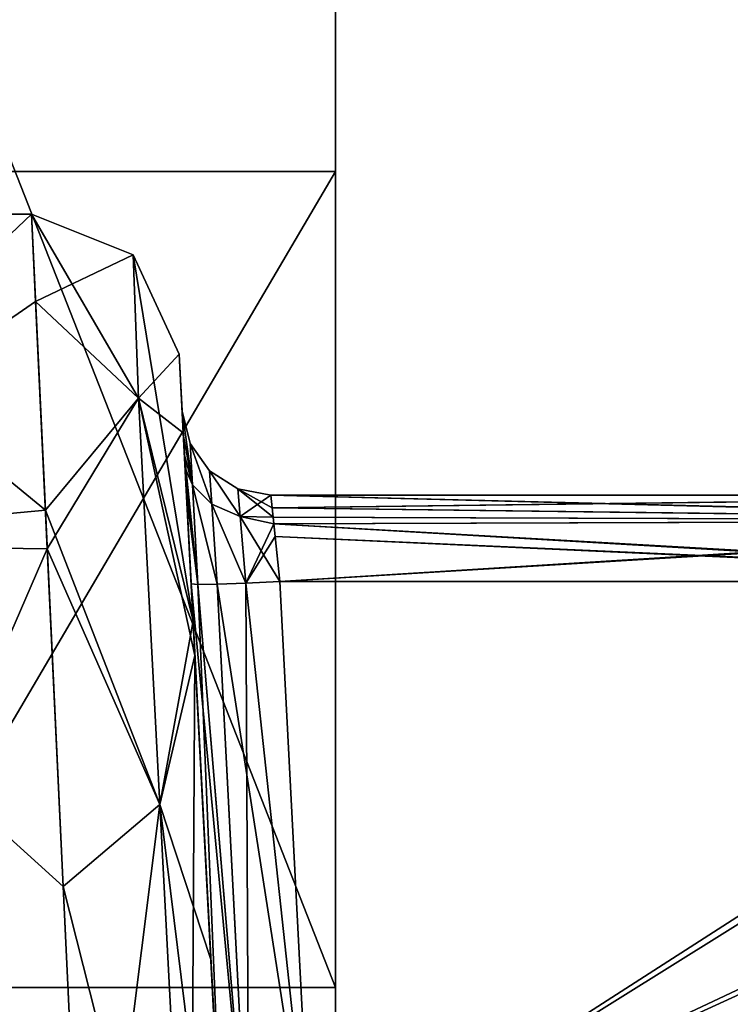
# Model space of a CAD drawing. Header units: inches. Extents: x -11.1 to 11.1, y -1.6 to 7.8.
# Tile 67 of 128: x -8.959 to -8.719, y -0.292 to 0.041. Entities that reach past the tile are written whole.
import ezdxf

# ---------------------------------------------------------------- set-up
doc = ezdxf.new("R2010")
doc.units = ezdxf.units.IN
doc.header["$LTSCALE"] = 75.093333
doc.header["$MEASUREMENT"] = 0
for name, color, linetype in [('2734', 7, 'CONTINUOUS'), ('2992', 7, 'CONTINUOUS'), ('35808', 7, 'CONTINUOUS'), ('35809', 7, 'CONTINUOUS'), ('35812', 7, 'CONTINUOUS'), ('6718', 7, 'CONTINUOUS'), ('6719', 7, 'CONTINUOUS'), ('6720', 7, 'CONTINUOUS'), ('6722', 7, 'CONTINUOUS'), ('6723', 7, 'CONTINUOUS'), ('6724', 7, 'CONTINUOUS'), ('6774', 7, 'CONTINUOUS'), ('6780', 7, 'CONTINUOUS'), ('6782', 7, 'CONTINUOUS'), ('6788', 7, 'CONTINUOUS'), ('7212', 7, 'CONTINUOUS'), ('7213', 7, 'CONTINUOUS'), ('7231', 7, 'CONTINUOUS'), ('7242', 7, 'CONTINUOUS'), ('7282', 7, 'CONTINUOUS'), ('7283', 7, 'CONTINUOUS'), ('7284', 7, 'CONTINUOUS'), ('7285', 7, 'CONTINUOUS'), ('7286', 7, 'CONTINUOUS'), ('7289', 7, 'CONTINUOUS'), ('7290', 7, 'CONTINUOUS'), ('7291', 7, 'CONTINUOUS'), ('7292', 7, 'CONTINUOUS'), ('7293', 7, 'CONTINUOUS'), ('8368', 7, 'CONTINUOUS'), ('8369', 7, 'CONTINUOUS'), ('8370', 7, 'CONTINUOUS'), ('8373', 7, 'CONTINUOUS'), ('8374', 7, 'CONTINUOUS'), ('8375', 7, 'CONTINUOUS')]:
    doc.layers.add(name, color=color, linetype=linetype)

msp = doc.modelspace()

# ---------------------------------------------------------------- linework, layer by layer
at = {"layer": '2734', "linetype": 'Continuous'}
for points in [[(-8.87909, -0.5651, 1.27067), (-8.87608, -0.6225, 1.2281), (-8.90491, -0.07238, 1.4), (-8.87909, -0.5651, 1.27067)], [(-8.90491, -0.07238, 1.4), (-8.87608, -0.6225, 1.2281), (-8.90019, -0.16251, 1.12991), (-8.90491, -0.07238, 1.4)], [(-8.88163, -0.51665, 1.37251), (-8.87909, -0.5651, 1.27067), (-8.90491, -0.07238, 1.4), (-8.88163, -0.51665, 1.37251)], [(-8.88479, -0.45627, 1.78776), (-8.88163, -0.51665, 1.37251), (-8.90491, -0.07238, 1.4), (-8.88479, -0.45627, 1.78776)], [(-8.90244, -0.11954, 1.92464), (-8.88479, -0.45627, 1.78776), (-8.90491, -0.07238, 1.4), (-8.90244, -0.11954, 1.92464)], [(-8.9029, -0.11089, 1.93127), (-8.90244, -0.11954, 1.92464), (-8.90491, -0.07238, 1.4), (-8.9029, -0.11089, 1.93127)], [(-8.90391, -0.09157, 1.97538), (-8.9029, -0.11089, 1.93127), (-8.90491, -0.07238, 1.4), (-8.90391, -0.09157, 1.97538)], [(-8.90391, -0.09157, 2.02462), (-8.90391, -0.09157, 1.97538), (-8.90491, -0.07238, 2.6), (-8.90391, -0.09157, 2.02462)], [(-8.90491, -0.07238, 2.6), (-8.90391, -0.09157, 1.97538), (-8.90491, -0.07238, 1.4), (-8.90491, -0.07238, 2.6)], [(-8.90346, -0.10003, 2.05534), (-8.90391, -0.09157, 2.02462), (-8.90491, -0.07238, 2.6), (-8.90346, -0.10003, 2.05534)], [(-8.90313, -0.10644, 2.06416), (-8.90346, -0.10003, 2.05534), (-8.90491, -0.07238, 2.6), (-8.90313, -0.10644, 2.06416)], [(-8.90085, -0.15, 2.0846), (-8.90313, -0.10644, 2.06416), (-8.90491, -0.07238, 2.6), (-8.90085, -0.15, 2.0846)], [(-8.89008, -0.35539, 2.08998), (-8.90085, -0.15, 2.0846), (-8.90491, -0.07238, 2.6), (-8.89008, -0.35539, 2.08998)], [(-8.8882, -0.3912, 2.09186), (-8.89008, -0.35539, 2.08998), (-8.90491, -0.07238, 2.6), (-8.8882, -0.3912, 2.09186)], [(-8.88693, -0.41553, 2.15212), (-8.8882, -0.3912, 2.09186), (-8.90491, -0.07238, 2.6), (-8.88693, -0.41553, 2.15212)], [(-8.88479, -0.45627, 2.21224), (-8.88693, -0.41553, 2.15212), (-8.90491, -0.07238, 2.6), (-8.88479, -0.45627, 2.21224)], [(-8.88163, -0.51665, 2.62749), (-8.88479, -0.45627, 2.21224), (-8.90491, -0.07238, 2.6), (-8.88163, -0.51665, 2.62749)], [(-8.90352, -0.09895, 2.75243), (-8.88163, -0.51665, 2.62749), (-8.90491, -0.07238, 2.6), (-8.90352, -0.09895, 2.75243)], [(-8.90491, -0.07238, -1.4), (-8.90352, -0.09895, -1.24757), (-8.88163, -0.51665, -1.37251), (-8.90491, -0.07238, -1.4)], [(-8.90491, -0.07238, -2.6), (-8.90491, -0.07238, -1.4), (-8.90391, -0.09157, -2.02462), (-8.90491, -0.07238, -2.6)], [(-8.90391, -0.09157, -2.02462), (-8.90491, -0.07238, -1.4), (-8.90391, -0.09157, -1.97538), (-8.90391, -0.09157, -2.02462)], [(-8.90391, -0.09157, -1.97538), (-8.90491, -0.07238, -1.4), (-8.90346, -0.10003, -1.94466), (-8.90391, -0.09157, -1.97538)], [(-8.90346, -0.10003, -1.94466), (-8.90491, -0.07238, -1.4), (-8.90313, -0.10644, -1.93584), (-8.90346, -0.10003, -1.94466)], [(-8.90313, -0.10644, -1.93584), (-8.90491, -0.07238, -1.4), (-8.90085, -0.15, -1.9154), (-8.90313, -0.10644, -1.93584)], [(-8.90085, -0.15, -1.9154), (-8.90491, -0.07238, -1.4), (-8.89008, -0.35539, -1.91002), (-8.90085, -0.15, -1.9154)], [(-8.89008, -0.35539, -1.91002), (-8.90491, -0.07238, -1.4), (-8.8882, -0.3912, -1.90814), (-8.89008, -0.35539, -1.91002)], [(-8.8882, -0.3912, -1.90814), (-8.90491, -0.07238, -1.4), (-8.88693, -0.41553, -1.84788), (-8.8882, -0.3912, -1.90814)], [(-8.88693, -0.41553, -1.84788), (-8.90491, -0.07238, -1.4), (-8.88479, -0.45627, -1.78776), (-8.88693, -0.41553, -1.84788)], [(-8.88479, -0.45627, -1.78776), (-8.90491, -0.07238, -1.4), (-8.88163, -0.51665, -1.37251), (-8.88479, -0.45627, -1.78776)], [(-8.90019, -0.16251, -2.87009), (-8.90491, -0.07238, -2.6), (-8.87608, -0.6225, -2.7719), (-8.90019, -0.16251, -2.87009)], [(-8.87608, -0.6225, -2.7719), (-8.90491, -0.07238, -2.6), (-8.87909, -0.5651, -2.72933), (-8.87608, -0.6225, -2.7719)], [(-8.87909, -0.5651, -2.72933), (-8.90491, -0.07238, -2.6), (-8.88163, -0.51665, -2.62749), (-8.87909, -0.5651, -2.72933)], [(-8.88163, -0.51665, -2.62749), (-8.90491, -0.07238, -2.6), (-8.88479, -0.45627, -2.21224), (-8.88163, -0.51665, -2.62749)], [(-8.88479, -0.45627, -2.21224), (-8.90491, -0.07238, -2.6), (-8.90244, -0.11954, -2.07536), (-8.88479, -0.45627, -2.21224)], [(-8.90244, -0.11954, -2.07536), (-8.90491, -0.07238, -2.6), (-8.9029, -0.11089, -2.06873), (-8.90244, -0.11954, -2.07536)], [(-8.9029, -0.11089, -2.06873), (-8.90491, -0.07238, -2.6), (-8.90391, -0.09157, -2.02462), (-8.9029, -0.11089, -2.06873)], [(-8.88034, -0.54132, 2.69725), (-8.88163, -0.51665, 2.62749), (-8.90352, -0.09895, 2.75243), (-8.88034, -0.54132, 2.69725)], [(-8.87787, -0.58834, 2.75065), (-8.88034, -0.54132, 2.69725), (-8.90352, -0.09895, 2.75243), (-8.87787, -0.58834, 2.75065)], [(-8.8722, -0.69657, 2.79081), (-8.87787, -0.58834, 2.75065), (-8.90352, -0.09895, 2.75243), (-8.8722, -0.69657, 2.79081)], [(-8.89958, -0.17423, 2.88504), (-8.8722, -0.69657, 2.79081), (-8.90352, -0.09895, 2.75243), (-8.89958, -0.17423, 2.88504)], [(-8.90352, -0.09895, -1.24757), (-8.89958, -0.17423, -1.11496), (-8.8722, -0.69657, -1.20919), (-8.90352, -0.09895, -1.24757)], [(-8.88163, -0.51665, -1.37251), (-8.90352, -0.09895, -1.24757), (-8.88034, -0.54132, -1.30275), (-8.88163, -0.51665, -1.37251)], [(-8.88034, -0.54132, -1.30275), (-8.90352, -0.09895, -1.24757), (-8.87787, -0.58834, -1.24935), (-8.88034, -0.54132, -1.30275)], [(-8.87787, -0.58834, -1.24935), (-8.90352, -0.09895, -1.24757), (-8.8722, -0.69657, -1.20919), (-8.87787, -0.58834, -1.24935)], [(-8.90085, -0.15, 1.9154), (-8.88479, -0.45627, 1.78776), (-8.90244, -0.11954, 1.92464), (-8.90085, -0.15, 1.9154)], [(-8.90085, -0.15, -2.0846), (-8.88479, -0.45627, -2.21224), (-8.90244, -0.11954, -2.07536), (-8.90085, -0.15, -2.0846)], [(-8.88677, -0.41848, 1.84244), (-8.88479, -0.45627, 1.78776), (-8.90085, -0.15, 1.9154), (-8.88677, -0.41848, 1.84244)], [(-8.8882, -0.3912, 1.90814), (-8.88677, -0.41848, 1.84244), (-8.90085, -0.15, 1.9154), (-8.8882, -0.3912, 1.90814)], [(-8.89008, -0.35539, 1.91002), (-8.8882, -0.3912, 1.90814), (-8.90085, -0.15, 1.9154), (-8.89008, -0.35539, 1.91002)], [(-8.88677, -0.41848, -2.15756), (-8.88479, -0.45627, -2.21224), (-8.90085, -0.15, -2.0846), (-8.88677, -0.41848, -2.15756)], [(-8.8882, -0.3912, -2.09186), (-8.88677, -0.41848, -2.15756), (-8.90085, -0.15, -2.0846), (-8.8882, -0.3912, -2.09186)], [(-8.89008, -0.35539, -2.08998), (-8.8882, -0.3912, -2.09186), (-8.90085, -0.15, -2.0846), (-8.89008, -0.35539, -2.08998)], [(-8.8722, -0.69657, 1.20919), (-8.82625, -1.57343, 1.16726), (-8.90019, -0.16251, 1.12991), (-8.8722, -0.69657, 1.20919)], [(-8.90019, -0.16251, 1.12991), (-8.82625, -1.57343, 1.16726), (-8.87784, -0.58902, 0.92578), (-8.90019, -0.16251, 1.12991)], [(-8.87608, -0.6225, 1.2281), (-8.8722, -0.69657, 1.20919), (-8.90019, -0.16251, 1.12991), (-8.87608, -0.6225, 1.2281)], [(-8.89419, -0.27697, 1.02276), (-8.90019, -0.16251, 1.12991), (-8.87784, -0.58902, 0.92578), (-8.89419, -0.27697, 1.02276)], [(-8.89419, -0.27697, -2.97724), (-8.90019, -0.16251, -2.87009), (-8.87784, -0.58902, -3.07422), (-8.89419, -0.27697, -2.97724)], [(-8.87784, -0.58902, -3.07422), (-8.90019, -0.16251, -2.87009), (-8.82625, -1.57343, -2.83274), (-8.87784, -0.58902, -3.07422)], [(-8.82625, -1.57343, -2.83274), (-8.90019, -0.16251, -2.87009), (-8.8722, -0.69657, -2.79081), (-8.82625, -1.57343, -2.83274)], [(-8.8722, -0.69657, -2.79081), (-8.90019, -0.16251, -2.87009), (-8.87608, -0.6225, -2.7719), (-8.8722, -0.69657, -2.79081)], [(-8.82625, -1.57343, 2.83274), (-8.8722, -0.69657, 2.79081), (-8.89958, -0.17423, 2.88504), (-8.82625, -1.57343, 2.83274)], [(-8.88623, -0.42882, 3.04017), (-8.82625, -1.57343, 2.83274), (-8.89958, -0.17423, 2.88504), (-8.88623, -0.42882, 3.04017)], [(-8.89958, -0.17423, -1.11496), (-8.88623, -0.42882, -0.95983), (-8.82625, -1.57343, -1.16726), (-8.89958, -0.17423, -1.11496)], [(-8.8722, -0.69657, -1.20919), (-8.89958, -0.17423, -1.11496), (-8.82625, -1.57343, -1.16726), (-8.8722, -0.69657, -1.20919)], [(-8.88623, -0.42882, 0.95983), (-8.89419, -0.27697, 1.02276), (-8.87784, -0.58902, 0.92578), (-8.88623, -0.42882, 0.95983)], [(-8.88623, -0.42882, -3.04017), (-8.89419, -0.27697, -2.97724), (-8.87784, -0.58902, -3.07422), (-8.88623, -0.42882, -3.04017)]]:
    msp.add_3dface(points, dxfattribs=at)
at = {"layer": '2992', "linetype": 'Continuous'}
for points in [[(-8.53978, -0.12, 1.97538), (-8.87395, -0.12, 1.97538), (-8.53541, -0.12, 1.99966), (-8.53978, -0.12, 1.97538)], [(-8.53541, -0.12, 1.99966), (-8.87395, -0.12, 1.97538), (-8.53031, -0.12, 2.02462), (-8.53541, -0.12, 1.99966)], [(-8.53031, -0.12, 2.02462), (-8.87395, -0.12, 1.97538), (-8.87395, -0.12, 2.02462), (-8.53031, -0.12, 2.02462)], [(-8.53031, -0.12, -2.02462), (-8.87395, -0.12, -2.02462), (-8.53525, -0.12, -2.00048), (-8.53031, -0.12, -2.02462)], [(-8.53525, -0.12, -2.00048), (-8.87395, -0.12, -2.02462), (-8.53978, -0.12, -1.97538), (-8.53525, -0.12, -2.00048)], [(-8.53978, -0.12, -1.97538), (-8.87395, -0.12, -2.02462), (-8.87395, -0.12, -1.97538), (-8.53978, -0.12, -1.97538)]]:
    msp.add_3dface(points, dxfattribs=at)
at = {"layer": '35808', "linetype": 'Continuous'}
for points in [[(-9.102, -0.28647, -0.55557), (-9.102, 0.34991, -0.98079), (-8.852, -0.28647, -0.55557), (-9.102, -0.28647, -0.55557)], [(-8.852, -0.28647, -0.55557), (-9.102, 0.34991, -0.98079), (-8.852, 0.34991, -0.98079), (-8.852, -0.28647, -0.55557)]]:
    msp.add_3dface(points, dxfattribs=at)
at = {"layer": '35809', "linetype": 'Continuous'}
for points in [[(-8.852, -0.01057, 0.83147), (-8.852, -0.43579, 0.19509), (-8.852, 0.74009, 0.98079), (-8.852, -0.01057, 0.83147)], [(-8.852, 0.74009, 0.98079), (-8.852, -0.43579, 0.19509), (-8.852, 0.17557, 0.55289), (-8.852, 0.74009, 0.98079)], [(-8.852, 0.24774, 0.44488), (-8.852, -0.28647, -0.55557), (-8.852, 0.43344, 0.16696), (-8.852, 0.24774, 0.44488)], [(-8.852, 0.43344, 0.16696), (-8.852, -0.28647, -0.55557), (-8.852, 0.37804, -0.11156), (-8.852, 0.43344, 0.16696)], [(-8.852, -0.28647, -0.55557), (-8.852, 0.34991, -0.98079), (-8.852, 0.37804, -0.11156), (-8.852, -0.28647, -0.55557)], [(-8.852, -0.28647, -0.55557), (-8.852, 0.24774, 0.44488), (-8.852, 0.15765, 0.4628), (-8.852, -0.28647, -0.55557)], [(-8.852, -0.43579, 0.19509), (-8.852, -0.28647, -0.55557), (-8.852, 0.17557, 0.55289), (-8.852, -0.43579, 0.19509)], [(-8.852, 0.17557, 0.55289), (-8.852, -0.28647, -0.55557), (-8.852, 0.15765, 0.4628), (-8.852, 0.17557, 0.55289)]]:
    msp.add_3dface(points, dxfattribs=at)
at = {"layer": '35812', "linetype": 'Continuous'}
for points in [[(-9.102, 0.74009, 0.98079), (-9.102, -0.01057, 0.83147), (-8.852, 0.74009, 0.98079), (-9.102, 0.74009, 0.98079)], [(-9.102, -0.01057, 0.83147), (-8.852, -0.01057, 0.83147), (-8.852, 0.74009, 0.98079), (-9.102, -0.01057, 0.83147)], [(-9.102, -0.01057, 0.83147), (-9.102, -0.43579, 0.19509), (-8.852, -0.01057, 0.83147), (-9.102, -0.01057, 0.83147)], [(-9.102, -0.43579, 0.19509), (-8.852, -0.43579, 0.19509), (-8.852, -0.01057, 0.83147), (-9.102, -0.43579, 0.19509)], [(-9.102, -0.43579, 0.19509), (-9.102, -0.28647, -0.55557), (-8.852, -0.43579, 0.19509), (-9.102, -0.43579, 0.19509)], [(-9.102, -0.28647, -0.55557), (-8.852, -0.28647, -0.55557), (-8.852, -0.43579, 0.19509), (-9.102, -0.28647, -0.55557)]]:
    msp.add_3dface(points, dxfattribs=at)
at = {"layer": '6718', "linetype": 'Continuous'}
for points in [[(-9.072, -0.025, 1.4), (-9.072, -0.025, 2.6), (-8.95484, -0.025, 1.4), (-9.072, -0.025, 1.4)], [(-8.95484, -0.025, 1.4), (-9.072, -0.025, 2.6), (-8.95484, -0.025, 2.6), (-8.95484, -0.025, 1.4)]]:
    msp.add_3dface(points, dxfattribs=at)
at = {"layer": '6719', "linetype": 'Continuous'}
for points in [[(-9.072, -0.025, 1.4), (-8.95484, -0.025, 1.4), (-8.95012, -0.1251, 1.09987), (-9.072, -0.025, 1.4)], [(-9.072, -0.13643, 1.08534), (-9.072, -0.025, 1.4), (-8.95012, -0.1251, 1.09987), (-9.072, -0.13643, 1.08534)], [(-8.94412, -0.25233, 0.98089), (-9.072, -0.13643, 1.08534), (-8.95012, -0.1251, 1.09987), (-8.94412, -0.25233, 0.98089)], [(-8.93616, -0.42104, 0.91093), (-9.072, -0.42104, 0.91093), (-9.072, -0.13643, 1.08534), (-8.93616, -0.42104, 0.91093)], [(-8.93616, -0.42104, 0.91093), (-9.072, -0.13643, 1.08534), (-8.94412, -0.25233, 0.98089), (-8.93616, -0.42104, 0.91093)]]:
    msp.add_3dface(points, dxfattribs=at)
at = {"layer": '6720', "linetype": 'Continuous'}
for points in [[(-8.95484, -0.025, 2.6), (-9.072, -0.025, 2.6), (-9.072, -0.13643, 2.91466), (-8.95484, -0.025, 2.6)], [(-8.95484, -0.025, 2.6), (-9.072, -0.13643, 2.91466), (-8.95345, -0.05456, 2.76938), (-8.95484, -0.025, 2.6)], [(-8.95345, -0.05456, 2.76938), (-9.072, -0.13643, 2.91466), (-8.94951, -0.13812, 2.91674), (-8.95345, -0.05456, 2.76938)], [(-9.072, -0.13643, 2.91466), (-9.072, -0.42104, 3.08907), (-8.94951, -0.13812, 2.91674), (-9.072, -0.13643, 2.91466)], [(-9.072, -0.42104, 3.08907), (-8.93616, -0.42104, 3.08907), (-8.94951, -0.13812, 2.91674), (-9.072, -0.42104, 3.08907)]]:
    msp.add_3dface(points, dxfattribs=at)
at = {"layer": '6722', "linetype": 'Continuous'}
for points in [[(-9.072, -0.13643, -2.91466), (-9.072, -0.025, -2.6), (-8.95012, -0.1251, -2.90013), (-9.072, -0.13643, -2.91466)], [(-8.95012, -0.1251, -2.90013), (-9.072, -0.025, -2.6), (-8.95484, -0.025, -2.6), (-8.95012, -0.1251, -2.90013)], [(-8.94412, -0.25233, -3.01911), (-9.072, -0.13643, -2.91466), (-8.95012, -0.1251, -2.90013), (-8.94412, -0.25233, -3.01911)], [(-8.93616, -0.42104, -3.08907), (-9.072, -0.42104, -3.08907), (-9.072, -0.13643, -2.91466), (-8.93616, -0.42104, -3.08907)], [(-8.93616, -0.42104, -3.08907), (-9.072, -0.13643, -2.91466), (-8.94412, -0.25233, -3.01911), (-8.93616, -0.42104, -3.08907)]]:
    msp.add_3dface(points, dxfattribs=at)
at = {"layer": '6723', "linetype": 'Continuous'}
for points in [[(-8.95484, -0.025, -2.6), (-9.072, -0.025, -2.6), (-9.072, -0.025, -1.4), (-8.95484, -0.025, -2.6)], [(-8.95484, -0.025, -2.6), (-9.072, -0.025, -1.4), (-8.95484, -0.025, -1.4), (-8.95484, -0.025, -2.6)]]:
    msp.add_3dface(points, dxfattribs=at)
at = {"layer": '6724', "linetype": 'Continuous'}
for points in [[(-8.95484, -0.025, -1.4), (-9.072, -0.025, -1.4), (-9.072, -0.13643, -1.08534), (-8.95484, -0.025, -1.4)], [(-8.95484, -0.025, -1.4), (-9.072, -0.13643, -1.08534), (-8.95345, -0.05456, -1.23062), (-8.95484, -0.025, -1.4)], [(-8.95345, -0.05456, -1.23062), (-9.072, -0.13643, -1.08534), (-8.94951, -0.13812, -1.08326), (-8.95345, -0.05456, -1.23062)], [(-9.072, -0.13643, -1.08534), (-9.072, -0.42104, -0.91093), (-8.94951, -0.13812, -1.08326), (-9.072, -0.13643, -1.08534)], [(-8.94951, -0.13812, -1.08326), (-9.072, -0.42104, -0.91093), (-8.93616, -0.42104, -0.91093), (-8.94951, -0.13812, -1.08326)]]:
    msp.add_3dface(points, dxfattribs=at)
at = {"layer": '6774', "linetype": 'Continuous'}
for points in [[(-8.53978, -0.14921, -1.94539), (-8.87089, -0.14921, -1.94539), (-8.86012, -0.355, -1.94), (-8.53978, -0.14921, -1.94539)], [(-7.71829, -0.355, -1.94), (-8.53978, -0.14921, -1.94539), (-8.86012, -0.355, -1.94), (-7.71829, -0.355, -1.94)]]:
    msp.add_3dface(points, dxfattribs=at)
at = {"layer": '6780', "linetype": 'Continuous'}
for points in [[(-7.70895, -0.355, -2.06), (-8.86012, -0.355, -2.06), (-8.32967, -0.11193, -2.05363), (-7.70895, -0.355, -2.06)], [(-8.32967, -0.11193, -2.05363), (-8.86012, -0.355, -2.06), (-8.53031, -0.14921, -2.05461), (-8.32967, -0.11193, -2.05363)], [(-8.53031, -0.14921, -2.05461), (-8.86012, -0.355, -2.06), (-8.87089, -0.14921, -2.05461), (-8.53031, -0.14921, -2.05461)]]:
    msp.add_3dface(points, dxfattribs=at)
at = {"layer": '6782', "linetype": 'Continuous'}
for points in [[(-8.53031, -0.14921, 2.05461), (-8.87089, -0.14921, 2.05461), (-8.86012, -0.355, 2.06), (-8.53031, -0.14921, 2.05461)], [(-7.70895, -0.355, 2.06), (-8.53031, -0.14921, 2.05461), (-8.86012, -0.355, 2.06), (-7.70895, -0.355, 2.06)]]:
    msp.add_3dface(points, dxfattribs=at)
at = {"layer": '6788', "linetype": 'Continuous'}
for points in [[(-7.71829, -0.355, 1.94), (-8.86012, -0.355, 1.94), (-8.35557, -0.11736, 1.94622), (-7.71829, -0.355, 1.94)], [(-8.35557, -0.11736, 1.94622), (-8.86012, -0.355, 1.94), (-8.53978, -0.14921, 1.94539), (-8.35557, -0.11736, 1.94622)], [(-8.53978, -0.14921, 1.94539), (-8.86012, -0.355, 1.94), (-8.87089, -0.14921, 1.94539), (-8.53978, -0.14921, 1.94539)]]:
    msp.add_3dface(points, dxfattribs=at)
at = {"layer": '7212', "linetype": 'Continuous'}
for points in [[(-8.53978, -0.12, -1.97538), (-8.87395, -0.12, -1.97538), (-8.87351, -0.12423, -1.96002), (-8.53978, -0.12, -1.97538)], [(-8.53978, -0.12851, -1.95444), (-8.53978, -0.12, -1.97538), (-8.87351, -0.12423, -1.96002), (-8.53978, -0.12851, -1.95444)], [(-8.87317, -0.12744, -1.95561), (-8.53978, -0.12851, -1.95444), (-8.87351, -0.12423, -1.96002), (-8.87317, -0.12744, -1.95561)], [(-8.87089, -0.14921, -1.94539), (-8.53978, -0.12851, -1.95444), (-8.87317, -0.12744, -1.95561), (-8.87089, -0.14921, -1.94539)], [(-8.87089, -0.14921, -1.94539), (-8.53978, -0.14921, -1.94539), (-8.53978, -0.12851, -1.95444), (-8.87089, -0.14921, -1.94539)]]:
    msp.add_3dface(points, dxfattribs=at)
at = {"layer": '7213', "linetype": 'Continuous'}
for points in [[(-8.87395, -0.12, 1.97538), (-8.53978, -0.12, 1.97538), (-8.53978, -0.12851, 1.95444), (-8.87395, -0.12, 1.97538)], [(-8.87395, -0.12, 1.97538), (-8.53978, -0.12851, 1.95444), (-8.87294, -0.12966, 1.95333), (-8.87395, -0.12, 1.97538)], [(-8.53978, -0.12851, 1.95444), (-8.53978, -0.14921, 1.94539), (-8.87294, -0.12966, 1.95333), (-8.53978, -0.12851, 1.95444)], [(-8.87294, -0.12966, 1.95333), (-8.53978, -0.14921, 1.94539), (-8.87248, -0.13398, 1.95001), (-8.87294, -0.12966, 1.95333)], [(-8.53978, -0.14921, 1.94539), (-8.87089, -0.14921, 1.94539), (-8.87248, -0.13398, 1.95001), (-8.53978, -0.14921, 1.94539)]]:
    msp.add_3dface(points, dxfattribs=at)
at = {"layer": '7231', "linetype": 'Continuous'}
for points in [[(-8.87395, -0.12, -2.02462), (-8.53031, -0.12, -2.02462), (-8.53031, -0.12851, -2.04556), (-8.87395, -0.12, -2.02462)], [(-8.87395, -0.12, -2.02462), (-8.53031, -0.12851, -2.04556), (-8.87294, -0.12966, -2.04667), (-8.87395, -0.12, -2.02462)], [(-8.53031, -0.12851, -2.04556), (-8.53031, -0.14921, -2.05461), (-8.87294, -0.12966, -2.04667), (-8.53031, -0.12851, -2.04556)], [(-8.87294, -0.12966, -2.04667), (-8.53031, -0.14921, -2.05461), (-8.87248, -0.13398, -2.04999), (-8.87294, -0.12966, -2.04667)], [(-8.53031, -0.14921, -2.05461), (-8.87089, -0.14921, -2.05461), (-8.87248, -0.13398, -2.04999), (-8.53031, -0.14921, -2.05461)]]:
    msp.add_3dface(points, dxfattribs=at)
at = {"layer": '7242', "linetype": 'Continuous'}
for points in [[(-8.53031, -0.12, 2.02462), (-8.87395, -0.12, 2.02462), (-8.87351, -0.12423, 2.03998), (-8.53031, -0.12, 2.02462)], [(-8.53031, -0.12851, 2.04556), (-8.53031, -0.12, 2.02462), (-8.87351, -0.12423, 2.03998), (-8.53031, -0.12851, 2.04556)], [(-8.87317, -0.12744, 2.04439), (-8.53031, -0.12851, 2.04556), (-8.87351, -0.12423, 2.03998), (-8.87317, -0.12744, 2.04439)], [(-8.87089, -0.14921, 2.05461), (-8.53031, -0.12851, 2.04556), (-8.87317, -0.12744, 2.04439), (-8.87089, -0.14921, 2.05461)], [(-8.87089, -0.14921, 2.05461), (-8.53031, -0.14921, 2.05461), (-8.53031, -0.12851, 2.04556), (-8.87089, -0.14921, 2.05461)]]:
    msp.add_3dface(points, dxfattribs=at)
at = {"layer": '7282', "linetype": 'Continuous'}
for points in [[(-8.88234, -0.14975, 1.94309), (-8.88132, -0.35577, 1.93117), (-8.89206, -0.15009, 1.93659), (-8.88234, -0.14975, 1.94309)], [(-8.87089, -0.14921, 1.94539), (-8.86012, -0.355, 1.94), (-8.88234, -0.14975, 1.94309), (-8.87089, -0.14921, 1.94539)], [(-8.86012, -0.355, 1.94), (-8.88132, -0.35577, 1.93117), (-8.88234, -0.14975, 1.94309), (-8.86012, -0.355, 1.94)], [(-8.89008, -0.35539, 1.91002), (-8.90085, -0.15, 1.9154), (-8.89855, -0.15018, 1.92687), (-8.89008, -0.35539, 1.91002)], [(-8.89206, -0.15009, 1.93659), (-8.88132, -0.35577, 1.93117), (-8.89855, -0.15018, 1.92687), (-8.89206, -0.15009, 1.93659)], [(-8.88132, -0.35577, 1.93117), (-8.89008, -0.35539, 1.91002), (-8.89855, -0.15018, 1.92687), (-8.88132, -0.35577, 1.93117)]]:
    msp.add_3dface(points, dxfattribs=at)
at = {"layer": '7283', "linetype": 'Continuous'}
for points in [[(-8.9029, -0.11089, 1.93127), (-8.90391, -0.09157, 1.97538), (-8.90045, -0.11647, 1.94126), (-8.9029, -0.11089, 1.93127)], [(-8.90045, -0.11647, 1.94126), (-8.90391, -0.09157, 1.97538), (-8.90119, -0.10256, 1.97538), (-8.90045, -0.11647, 1.94126)], [(-8.89389, -0.12302, 1.94799), (-8.90045, -0.11647, 1.94126), (-8.90119, -0.10256, 1.97538), (-8.89389, -0.12302, 1.94799)], [(-8.8946, -0.11176, 1.97538), (-8.89389, -0.12302, 1.94799), (-8.90119, -0.10256, 1.97538), (-8.8946, -0.11176, 1.97538)], [(-8.90244, -0.11954, 1.92464), (-8.9029, -0.11089, 1.93127), (-8.89855, -0.15018, 1.92687), (-8.90244, -0.11954, 1.92464)], [(-8.89855, -0.15018, 1.92687), (-8.9029, -0.11089, 1.93127), (-8.90045, -0.11647, 1.94126), (-8.89855, -0.15018, 1.92687)], [(-8.88429, -0.12725, 1.95261), (-8.89389, -0.12302, 1.94799), (-8.8946, -0.11176, 1.97538), (-8.88429, -0.12725, 1.95261)], [(-8.88507, -0.11786, 1.97538), (-8.88429, -0.12725, 1.95261), (-8.8946, -0.11176, 1.97538), (-8.88507, -0.11786, 1.97538)], [(-8.89206, -0.15009, 1.93659), (-8.89855, -0.15018, 1.92687), (-8.90045, -0.11647, 1.94126), (-8.89206, -0.15009, 1.93659)], [(-8.89389, -0.12302, 1.94799), (-8.89206, -0.15009, 1.93659), (-8.90045, -0.11647, 1.94126), (-8.89389, -0.12302, 1.94799)], [(-8.90085, -0.15, 1.9154), (-8.90244, -0.11954, 1.92464), (-8.89855, -0.15018, 1.92687), (-8.90085, -0.15, 1.9154)], [(-8.87395, -0.12, 1.97538), (-8.88429, -0.12725, 1.95261), (-8.88507, -0.11786, 1.97538), (-8.87395, -0.12, 1.97538)], [(-8.88234, -0.14975, 1.94309), (-8.89206, -0.15009, 1.93659), (-8.89389, -0.12302, 1.94799), (-8.88234, -0.14975, 1.94309)], [(-8.88429, -0.12725, 1.95261), (-8.88234, -0.14975, 1.94309), (-8.89389, -0.12302, 1.94799), (-8.88429, -0.12725, 1.95261)], [(-8.87395, -0.12, 1.97538), (-8.87294, -0.12966, 1.95333), (-8.88429, -0.12725, 1.95261), (-8.87395, -0.12, 1.97538)], [(-8.87294, -0.12966, 1.95333), (-8.88234, -0.14975, 1.94309), (-8.88429, -0.12725, 1.95261), (-8.87294, -0.12966, 1.95333)], [(-8.87294, -0.12966, 1.95333), (-8.87248, -0.13398, 1.95001), (-8.88234, -0.14975, 1.94309), (-8.87294, -0.12966, 1.95333)], [(-8.87248, -0.13398, 1.95001), (-8.87089, -0.14921, 1.94539), (-8.88234, -0.14975, 1.94309), (-8.87248, -0.13398, 1.95001)]]:
    msp.add_3dface(points, dxfattribs=at)
at = {"layer": '7284', "linetype": 'Continuous'}
for points in [[(-8.90391, -0.09157, 1.97538), (-8.90391, -0.09157, 2.02462), (-8.90119, -0.10256, 2.02462), (-8.90391, -0.09157, 1.97538)], [(-8.90119, -0.10256, 1.97538), (-8.90391, -0.09157, 1.97538), (-8.90119, -0.10256, 2.02462), (-8.90119, -0.10256, 1.97538)], [(-8.8946, -0.11176, 1.97538), (-8.90119, -0.10256, 1.97538), (-8.8946, -0.11176, 2.02462), (-8.8946, -0.11176, 1.97538)], [(-8.8946, -0.11176, 2.02462), (-8.90119, -0.10256, 1.97538), (-8.90119, -0.10256, 2.02462), (-8.8946, -0.11176, 2.02462)], [(-8.88507, -0.11786, 1.97538), (-8.8946, -0.11176, 1.97538), (-8.88507, -0.11786, 2.02462), (-8.88507, -0.11786, 1.97538)], [(-8.88507, -0.11786, 2.02462), (-8.8946, -0.11176, 1.97538), (-8.8946, -0.11176, 2.02462), (-8.88507, -0.11786, 2.02462)], [(-8.87395, -0.12, 2.02462), (-8.87395, -0.12, 1.97538), (-8.88507, -0.11786, 1.97538), (-8.87395, -0.12, 2.02462)], [(-8.87395, -0.12, 2.02462), (-8.88507, -0.11786, 1.97538), (-8.88507, -0.11786, 2.02462), (-8.87395, -0.12, 2.02462)]]:
    msp.add_3dface(points, dxfattribs=at)
at = {"layer": '7285', "linetype": 'Continuous'}
for points in [[(-8.90391, -0.09157, 2.02462), (-8.90346, -0.10003, 2.05534), (-8.90045, -0.11646, 2.0587), (-8.90391, -0.09157, 2.02462)], [(-8.90119, -0.10256, 2.02462), (-8.90391, -0.09157, 2.02462), (-8.90045, -0.11646, 2.0587), (-8.90119, -0.10256, 2.02462)], [(-8.90346, -0.10003, 2.05534), (-8.90313, -0.10644, 2.06416), (-8.90045, -0.11646, 2.0587), (-8.90346, -0.10003, 2.05534)], [(-8.8946, -0.11176, 2.02462), (-8.90119, -0.10256, 2.02462), (-8.89388, -0.12301, 2.05198), (-8.8946, -0.11176, 2.02462)], [(-8.89388, -0.12301, 2.05198), (-8.90119, -0.10256, 2.02462), (-8.90045, -0.11646, 2.0587), (-8.89388, -0.12301, 2.05198)], [(-8.90313, -0.10644, 2.06416), (-8.90085, -0.15, 2.0846), (-8.89855, -0.15018, 2.07313), (-8.90313, -0.10644, 2.06416)], [(-8.90045, -0.11646, 2.0587), (-8.90313, -0.10644, 2.06416), (-8.89855, -0.15018, 2.07313), (-8.90045, -0.11646, 2.0587)], [(-8.88507, -0.11786, 2.02462), (-8.8946, -0.11176, 2.02462), (-8.88429, -0.12724, 2.04738), (-8.88507, -0.11786, 2.02462)], [(-8.88429, -0.12724, 2.04738), (-8.8946, -0.11176, 2.02462), (-8.89388, -0.12301, 2.05198), (-8.88429, -0.12724, 2.04738)], [(-8.89388, -0.12301, 2.05198), (-8.90045, -0.11646, 2.0587), (-8.89206, -0.15009, 2.06341), (-8.89388, -0.12301, 2.05198)], [(-8.89206, -0.15009, 2.06341), (-8.90045, -0.11646, 2.0587), (-8.89855, -0.15018, 2.07313), (-8.89206, -0.15009, 2.06341)], [(-8.87351, -0.12423, 2.03998), (-8.87395, -0.12, 2.02462), (-8.88507, -0.11786, 2.02462), (-8.87351, -0.12423, 2.03998)], [(-8.87317, -0.12744, 2.04439), (-8.87351, -0.12423, 2.03998), (-8.88507, -0.11786, 2.02462), (-8.87317, -0.12744, 2.04439)], [(-8.87317, -0.12744, 2.04439), (-8.88507, -0.11786, 2.02462), (-8.88429, -0.12724, 2.04738), (-8.87317, -0.12744, 2.04439)], [(-8.88429, -0.12724, 2.04738), (-8.89388, -0.12301, 2.05198), (-8.88234, -0.14975, 2.05691), (-8.88429, -0.12724, 2.04738)], [(-8.88234, -0.14975, 2.05691), (-8.89388, -0.12301, 2.05198), (-8.89206, -0.15009, 2.06341), (-8.88234, -0.14975, 2.05691)], [(-8.87089, -0.14921, 2.05461), (-8.87317, -0.12744, 2.04439), (-8.88429, -0.12724, 2.04738), (-8.87089, -0.14921, 2.05461)], [(-8.87089, -0.14921, 2.05461), (-8.88429, -0.12724, 2.04738), (-8.88234, -0.14975, 2.05691), (-8.87089, -0.14921, 2.05461)]]:
    msp.add_3dface(points, dxfattribs=at)
at = {"layer": '7286', "linetype": 'Continuous'}
for points in [[(-8.86012, -0.355, 2.06), (-8.88234, -0.14975, 2.05691), (-8.89206, -0.15009, 2.06341), (-8.86012, -0.355, 2.06)], [(-8.86012, -0.355, 2.06), (-8.87089, -0.14921, 2.05461), (-8.88234, -0.14975, 2.05691), (-8.86012, -0.355, 2.06)], [(-8.90085, -0.15, 2.0846), (-8.89008, -0.35539, 2.08998), (-8.88132, -0.35576, 2.06883), (-8.90085, -0.15, 2.0846)], [(-8.89855, -0.15018, 2.07313), (-8.90085, -0.15, 2.0846), (-8.88132, -0.35576, 2.06883), (-8.89855, -0.15018, 2.07313)], [(-8.89206, -0.15009, 2.06341), (-8.89855, -0.15018, 2.07313), (-8.88132, -0.35576, 2.06883), (-8.89206, -0.15009, 2.06341)], [(-8.86012, -0.355, 2.06), (-8.89206, -0.15009, 2.06341), (-8.88132, -0.35576, 2.06883), (-8.86012, -0.355, 2.06)]]:
    msp.add_3dface(points, dxfattribs=at)
at = {"layer": '7289', "linetype": 'Continuous'}
for points in [[(-8.88234, -0.14975, -2.05691), (-8.88132, -0.35577, -2.06883), (-8.89206, -0.15009, -2.06341), (-8.88234, -0.14975, -2.05691)], [(-8.87089, -0.14921, -2.05461), (-8.86012, -0.355, -2.06), (-8.88234, -0.14975, -2.05691), (-8.87089, -0.14921, -2.05461)], [(-8.86012, -0.355, -2.06), (-8.88132, -0.35577, -2.06883), (-8.88234, -0.14975, -2.05691), (-8.86012, -0.355, -2.06)], [(-8.89008, -0.35539, -2.08998), (-8.90085, -0.15, -2.0846), (-8.89855, -0.15018, -2.07313), (-8.89008, -0.35539, -2.08998)], [(-8.89206, -0.15009, -2.06341), (-8.88132, -0.35577, -2.06883), (-8.89855, -0.15018, -2.07313), (-8.89206, -0.15009, -2.06341)], [(-8.88132, -0.35577, -2.06883), (-8.89008, -0.35539, -2.08998), (-8.89855, -0.15018, -2.07313), (-8.88132, -0.35577, -2.06883)]]:
    msp.add_3dface(points, dxfattribs=at)
at = {"layer": '7290', "linetype": 'Continuous'}
for points in [[(-8.9029, -0.11089, -2.06873), (-8.90391, -0.09157, -2.02462), (-8.90045, -0.11647, -2.05874), (-8.9029, -0.11089, -2.06873)], [(-8.90045, -0.11647, -2.05874), (-8.90391, -0.09157, -2.02462), (-8.90119, -0.10256, -2.02462), (-8.90045, -0.11647, -2.05874)], [(-8.89389, -0.12302, -2.05201), (-8.90045, -0.11647, -2.05874), (-8.90119, -0.10256, -2.02462), (-8.89389, -0.12302, -2.05201)], [(-8.8946, -0.11176, -2.02462), (-8.89389, -0.12302, -2.05201), (-8.90119, -0.10256, -2.02462), (-8.8946, -0.11176, -2.02462)], [(-8.90244, -0.11954, -2.07536), (-8.9029, -0.11089, -2.06873), (-8.89855, -0.15018, -2.07313), (-8.90244, -0.11954, -2.07536)], [(-8.89855, -0.15018, -2.07313), (-8.9029, -0.11089, -2.06873), (-8.90045, -0.11647, -2.05874), (-8.89855, -0.15018, -2.07313)], [(-8.88429, -0.12725, -2.04739), (-8.89389, -0.12302, -2.05201), (-8.8946, -0.11176, -2.02462), (-8.88429, -0.12725, -2.04739)], [(-8.88507, -0.11786, -2.02462), (-8.88429, -0.12725, -2.04739), (-8.8946, -0.11176, -2.02462), (-8.88507, -0.11786, -2.02462)], [(-8.89206, -0.15009, -2.06341), (-8.89855, -0.15018, -2.07313), (-8.90045, -0.11647, -2.05874), (-8.89206, -0.15009, -2.06341)], [(-8.89389, -0.12302, -2.05201), (-8.89206, -0.15009, -2.06341), (-8.90045, -0.11647, -2.05874), (-8.89389, -0.12302, -2.05201)], [(-8.90085, -0.15, -2.0846), (-8.90244, -0.11954, -2.07536), (-8.89855, -0.15018, -2.07313), (-8.90085, -0.15, -2.0846)], [(-8.87395, -0.12, -2.02462), (-8.88429, -0.12725, -2.04739), (-8.88507, -0.11786, -2.02462), (-8.87395, -0.12, -2.02462)], [(-8.88234, -0.14975, -2.05691), (-8.89206, -0.15009, -2.06341), (-8.89389, -0.12302, -2.05201), (-8.88234, -0.14975, -2.05691)], [(-8.88429, -0.12725, -2.04739), (-8.88234, -0.14975, -2.05691), (-8.89389, -0.12302, -2.05201), (-8.88429, -0.12725, -2.04739)], [(-8.87395, -0.12, -2.02462), (-8.87294, -0.12966, -2.04667), (-8.88429, -0.12725, -2.04739), (-8.87395, -0.12, -2.02462)], [(-8.87294, -0.12966, -2.04667), (-8.88234, -0.14975, -2.05691), (-8.88429, -0.12725, -2.04739), (-8.87294, -0.12966, -2.04667)], [(-8.87294, -0.12966, -2.04667), (-8.87248, -0.13398, -2.04999), (-8.88234, -0.14975, -2.05691), (-8.87294, -0.12966, -2.04667)], [(-8.87248, -0.13398, -2.04999), (-8.87089, -0.14921, -2.05461), (-8.88234, -0.14975, -2.05691), (-8.87248, -0.13398, -2.04999)]]:
    msp.add_3dface(points, dxfattribs=at)
at = {"layer": '7291', "linetype": 'Continuous'}
for points in [[(-8.90391, -0.09157, -2.02462), (-8.90391, -0.09157, -1.97538), (-8.90119, -0.10256, -1.97538), (-8.90391, -0.09157, -2.02462)], [(-8.90119, -0.10256, -2.02462), (-8.90391, -0.09157, -2.02462), (-8.90119, -0.10256, -1.97538), (-8.90119, -0.10256, -2.02462)], [(-8.8946, -0.11176, -2.02462), (-8.90119, -0.10256, -2.02462), (-8.8946, -0.11176, -1.97538), (-8.8946, -0.11176, -2.02462)], [(-8.8946, -0.11176, -1.97538), (-8.90119, -0.10256, -2.02462), (-8.90119, -0.10256, -1.97538), (-8.8946, -0.11176, -1.97538)], [(-8.88507, -0.11786, -2.02462), (-8.8946, -0.11176, -2.02462), (-8.88507, -0.11786, -1.97538), (-8.88507, -0.11786, -2.02462)], [(-8.88507, -0.11786, -1.97538), (-8.8946, -0.11176, -2.02462), (-8.8946, -0.11176, -1.97538), (-8.88507, -0.11786, -1.97538)], [(-8.87395, -0.12, -1.97538), (-8.87395, -0.12, -2.02462), (-8.88507, -0.11786, -2.02462), (-8.87395, -0.12, -1.97538)], [(-8.87395, -0.12, -1.97538), (-8.88507, -0.11786, -2.02462), (-8.88507, -0.11786, -1.97538), (-8.87395, -0.12, -1.97538)]]:
    msp.add_3dface(points, dxfattribs=at)
at = {"layer": '7292', "linetype": 'Continuous'}
for points in [[(-8.90391, -0.09157, -1.97538), (-8.90346, -0.10003, -1.94466), (-8.90045, -0.11646, -1.9413), (-8.90391, -0.09157, -1.97538)], [(-8.90119, -0.10256, -1.97538), (-8.90391, -0.09157, -1.97538), (-8.90045, -0.11646, -1.9413), (-8.90119, -0.10256, -1.97538)], [(-8.90346, -0.10003, -1.94466), (-8.90313, -0.10644, -1.93584), (-8.90045, -0.11646, -1.9413), (-8.90346, -0.10003, -1.94466)], [(-8.8946, -0.11176, -1.97538), (-8.90119, -0.10256, -1.97538), (-8.89388, -0.12301, -1.94802), (-8.8946, -0.11176, -1.97538)], [(-8.89388, -0.12301, -1.94802), (-8.90119, -0.10256, -1.97538), (-8.90045, -0.11646, -1.9413), (-8.89388, -0.12301, -1.94802)], [(-8.90313, -0.10644, -1.93584), (-8.90085, -0.15, -1.9154), (-8.89855, -0.15018, -1.92687), (-8.90313, -0.10644, -1.93584)], [(-8.90045, -0.11646, -1.9413), (-8.90313, -0.10644, -1.93584), (-8.89855, -0.15018, -1.92687), (-8.90045, -0.11646, -1.9413)], [(-8.88507, -0.11786, -1.97538), (-8.8946, -0.11176, -1.97538), (-8.88429, -0.12724, -1.95262), (-8.88507, -0.11786, -1.97538)], [(-8.88429, -0.12724, -1.95262), (-8.8946, -0.11176, -1.97538), (-8.89388, -0.12301, -1.94802), (-8.88429, -0.12724, -1.95262)], [(-8.89388, -0.12301, -1.94802), (-8.90045, -0.11646, -1.9413), (-8.89206, -0.15009, -1.93659), (-8.89388, -0.12301, -1.94802)], [(-8.89206, -0.15009, -1.93659), (-8.90045, -0.11646, -1.9413), (-8.89855, -0.15018, -1.92687), (-8.89206, -0.15009, -1.93659)], [(-8.87351, -0.12423, -1.96002), (-8.87395, -0.12, -1.97538), (-8.88507, -0.11786, -1.97538), (-8.87351, -0.12423, -1.96002)], [(-8.87317, -0.12744, -1.95561), (-8.87351, -0.12423, -1.96002), (-8.88507, -0.11786, -1.97538), (-8.87317, -0.12744, -1.95561)], [(-8.87317, -0.12744, -1.95561), (-8.88507, -0.11786, -1.97538), (-8.88429, -0.12724, -1.95262), (-8.87317, -0.12744, -1.95561)], [(-8.88429, -0.12724, -1.95262), (-8.89388, -0.12301, -1.94802), (-8.88234, -0.14975, -1.94309), (-8.88429, -0.12724, -1.95262)], [(-8.88234, -0.14975, -1.94309), (-8.89388, -0.12301, -1.94802), (-8.89206, -0.15009, -1.93659), (-8.88234, -0.14975, -1.94309)], [(-8.87089, -0.14921, -1.94539), (-8.87317, -0.12744, -1.95561), (-8.88429, -0.12724, -1.95262), (-8.87089, -0.14921, -1.94539)], [(-8.87089, -0.14921, -1.94539), (-8.88429, -0.12724, -1.95262), (-8.88234, -0.14975, -1.94309), (-8.87089, -0.14921, -1.94539)]]:
    msp.add_3dface(points, dxfattribs=at)
at = {"layer": '7293', "linetype": 'Continuous'}
for points in [[(-8.86012, -0.355, -1.94), (-8.88234, -0.14975, -1.94309), (-8.89206, -0.15009, -1.93659), (-8.86012, -0.355, -1.94)], [(-8.86012, -0.355, -1.94), (-8.87089, -0.14921, -1.94539), (-8.88234, -0.14975, -1.94309), (-8.86012, -0.355, -1.94)], [(-8.90085, -0.15, -1.9154), (-8.89008, -0.35539, -1.91002), (-8.88132, -0.35576, -1.93117), (-8.90085, -0.15, -1.9154)], [(-8.89855, -0.15018, -1.92687), (-8.90085, -0.15, -1.9154), (-8.88132, -0.35576, -1.93117), (-8.89855, -0.15018, -1.92687)], [(-8.89206, -0.15009, -1.93659), (-8.89855, -0.15018, -1.92687), (-8.88132, -0.35576, -1.93117), (-8.89206, -0.15009, -1.93659)], [(-8.86012, -0.355, -1.94), (-8.89206, -0.15009, -1.93659), (-8.88132, -0.35576, -1.93117), (-8.86012, -0.355, -1.94)]]:
    msp.add_3dface(points, dxfattribs=at)
at = {"layer": '8368', "linetype": 'Continuous'}
for points in [[(-8.95012, -0.1251, 1.09987), (-8.95484, -0.025, 1.4), (-8.91861, -0.08716, 1.18725), (-8.95012, -0.1251, 1.09987)], [(-8.91861, -0.08716, 1.18725), (-8.95484, -0.025, 1.4), (-8.92043, -0.03873, 1.4), (-8.91861, -0.08716, 1.18725)], [(-8.90491, -0.07238, 1.4), (-8.90019, -0.16251, 1.12991), (-8.92043, -0.03873, 1.4), (-8.90491, -0.07238, 1.4)], [(-8.90019, -0.16251, 1.12991), (-8.91861, -0.08716, 1.18725), (-8.92043, -0.03873, 1.4), (-8.90019, -0.16251, 1.12991)], [(-8.91141, -0.22456, 1.01762), (-8.95012, -0.1251, 1.09987), (-8.91861, -0.08716, 1.18725), (-8.91141, -0.22456, 1.01762)], [(-8.90019, -0.16251, 1.12991), (-8.91141, -0.22456, 1.01762), (-8.91861, -0.08716, 1.18725), (-8.90019, -0.16251, 1.12991)], [(-8.94412, -0.25233, 0.98089), (-8.95012, -0.1251, 1.09987), (-8.91141, -0.22456, 1.01762), (-8.94412, -0.25233, 0.98089)], [(-8.90019, -0.16251, 1.12991), (-8.89419, -0.27697, 1.02276), (-8.91141, -0.22456, 1.01762), (-8.90019, -0.16251, 1.12991)], [(-8.90105, -0.42229, 0.92544), (-8.94412, -0.25233, 0.98089), (-8.91141, -0.22456, 1.01762), (-8.90105, -0.42229, 0.92544)], [(-8.89419, -0.27697, 1.02276), (-8.88623, -0.42882, 0.95983), (-8.91141, -0.22456, 1.01762), (-8.89419, -0.27697, 1.02276)], [(-8.88623, -0.42882, 0.95983), (-8.90105, -0.42229, 0.92544), (-8.91141, -0.22456, 1.01762), (-8.88623, -0.42882, 0.95983)], [(-8.93616, -0.42104, 0.91093), (-8.94412, -0.25233, 0.98089), (-8.90105, -0.42229, 0.92544), (-8.93616, -0.42104, 0.91093)]]:
    msp.add_3dface(points, dxfattribs=at)
at = {"layer": '8369', "linetype": 'Continuous'}
for points in [[(-8.95484, -0.025, 1.4), (-8.95484, -0.025, 2.6), (-8.92043, -0.03873, 2.6), (-8.95484, -0.025, 1.4)], [(-8.92043, -0.03873, 1.4), (-8.95484, -0.025, 1.4), (-8.92043, -0.03873, 2.6), (-8.92043, -0.03873, 1.4)], [(-8.90491, -0.07238, 2.6), (-8.90491, -0.07238, 1.4), (-8.92043, -0.03873, 1.4), (-8.90491, -0.07238, 2.6)], [(-8.90491, -0.07238, 2.6), (-8.92043, -0.03873, 1.4), (-8.92043, -0.03873, 2.6), (-8.90491, -0.07238, 2.6)]]:
    msp.add_3dface(points, dxfattribs=at)
at = {"layer": '8370', "linetype": 'Continuous'}
for points in [[(-8.95484, -0.025, 2.6), (-8.95345, -0.05456, 2.76938), (-8.92043, -0.03873, 2.6), (-8.95484, -0.025, 2.6)], [(-8.92043, -0.03873, 2.6), (-8.95345, -0.05456, 2.76938), (-8.91861, -0.08717, 2.81279), (-8.92043, -0.03873, 2.6)], [(-8.90491, -0.07238, 2.6), (-8.92043, -0.03873, 2.6), (-8.91861, -0.08717, 2.81279), (-8.90491, -0.07238, 2.6)], [(-8.95345, -0.05456, 2.76938), (-8.94951, -0.13812, 2.91674), (-8.91861, -0.08717, 2.81279), (-8.95345, -0.05456, 2.76938)], [(-8.90352, -0.09895, 2.75243), (-8.90491, -0.07238, 2.6), (-8.91861, -0.08717, 2.81279), (-8.90352, -0.09895, 2.75243)], [(-8.91861, -0.08717, 2.81279), (-8.94951, -0.13812, 2.91674), (-8.91141, -0.22459, 2.9824), (-8.91861, -0.08717, 2.81279)], [(-8.89958, -0.17423, 2.88504), (-8.90352, -0.09895, 2.75243), (-8.91861, -0.08717, 2.81279), (-8.89958, -0.17423, 2.88504)], [(-8.89958, -0.17423, 2.88504), (-8.91861, -0.08717, 2.81279), (-8.91141, -0.22459, 2.9824), (-8.89958, -0.17423, 2.88504)], [(-8.94951, -0.13812, 2.91674), (-8.93616, -0.42104, 3.08907), (-8.91141, -0.22459, 2.9824), (-8.94951, -0.13812, 2.91674)], [(-8.89958, -0.17423, 2.88504), (-8.91141, -0.22459, 2.9824), (-8.90105, -0.42229, 3.07456), (-8.89958, -0.17423, 2.88504)], [(-8.88623, -0.42882, 3.04017), (-8.89958, -0.17423, 2.88504), (-8.90105, -0.42229, 3.07456), (-8.88623, -0.42882, 3.04017)], [(-8.91141, -0.22459, 2.9824), (-8.93616, -0.42104, 3.08907), (-8.90105, -0.42229, 3.07456), (-8.91141, -0.22459, 2.9824)]]:
    msp.add_3dface(points, dxfattribs=at)
at = {"layer": '8373', "linetype": 'Continuous'}
for points in [[(-8.95012, -0.1251, -2.90013), (-8.95484, -0.025, -2.6), (-8.91861, -0.08716, -2.81275), (-8.95012, -0.1251, -2.90013)], [(-8.91861, -0.08716, -2.81275), (-8.95484, -0.025, -2.6), (-8.92043, -0.03873, -2.6), (-8.91861, -0.08716, -2.81275)], [(-8.90491, -0.07238, -2.6), (-8.90019, -0.16251, -2.87009), (-8.92043, -0.03873, -2.6), (-8.90491, -0.07238, -2.6)], [(-8.90019, -0.16251, -2.87009), (-8.91861, -0.08716, -2.81275), (-8.92043, -0.03873, -2.6), (-8.90019, -0.16251, -2.87009)], [(-8.91141, -0.22456, -2.98238), (-8.95012, -0.1251, -2.90013), (-8.91861, -0.08716, -2.81275), (-8.91141, -0.22456, -2.98238)], [(-8.90019, -0.16251, -2.87009), (-8.91141, -0.22456, -2.98238), (-8.91861, -0.08716, -2.81275), (-8.90019, -0.16251, -2.87009)], [(-8.94412, -0.25233, -3.01911), (-8.95012, -0.1251, -2.90013), (-8.91141, -0.22456, -2.98238), (-8.94412, -0.25233, -3.01911)], [(-8.90019, -0.16251, -2.87009), (-8.89419, -0.27697, -2.97724), (-8.91141, -0.22456, -2.98238), (-8.90019, -0.16251, -2.87009)], [(-8.90105, -0.42229, -3.07456), (-8.94412, -0.25233, -3.01911), (-8.91141, -0.22456, -2.98238), (-8.90105, -0.42229, -3.07456)], [(-8.89419, -0.27697, -2.97724), (-8.88623, -0.42882, -3.04017), (-8.91141, -0.22456, -2.98238), (-8.89419, -0.27697, -2.97724)], [(-8.88623, -0.42882, -3.04017), (-8.90105, -0.42229, -3.07456), (-8.91141, -0.22456, -2.98238), (-8.88623, -0.42882, -3.04017)], [(-8.93616, -0.42104, -3.08907), (-8.94412, -0.25233, -3.01911), (-8.90105, -0.42229, -3.07456), (-8.93616, -0.42104, -3.08907)]]:
    msp.add_3dface(points, dxfattribs=at)
at = {"layer": '8374', "linetype": 'Continuous'}
for points in [[(-8.95484, -0.025, -2.6), (-8.95484, -0.025, -1.4), (-8.92043, -0.03873, -1.4), (-8.95484, -0.025, -2.6)], [(-8.92043, -0.03873, -2.6), (-8.95484, -0.025, -2.6), (-8.92043, -0.03873, -1.4), (-8.92043, -0.03873, -2.6)], [(-8.90491, -0.07238, -1.4), (-8.90491, -0.07238, -2.6), (-8.92043, -0.03873, -2.6), (-8.90491, -0.07238, -1.4)], [(-8.90491, -0.07238, -1.4), (-8.92043, -0.03873, -2.6), (-8.92043, -0.03873, -1.4), (-8.90491, -0.07238, -1.4)]]:
    msp.add_3dface(points, dxfattribs=at)
at = {"layer": '8375', "linetype": 'Continuous'}
for points in [[(-8.95484, -0.025, -1.4), (-8.95345, -0.05456, -1.23062), (-8.92043, -0.03873, -1.4), (-8.95484, -0.025, -1.4)], [(-8.92043, -0.03873, -1.4), (-8.95345, -0.05456, -1.23062), (-8.91861, -0.08717, -1.18721), (-8.92043, -0.03873, -1.4)], [(-8.90491, -0.07238, -1.4), (-8.92043, -0.03873, -1.4), (-8.91861, -0.08717, -1.18721), (-8.90491, -0.07238, -1.4)], [(-8.95345, -0.05456, -1.23062), (-8.94951, -0.13812, -1.08326), (-8.91861, -0.08717, -1.18721), (-8.95345, -0.05456, -1.23062)], [(-8.90352, -0.09895, -1.24757), (-8.90491, -0.07238, -1.4), (-8.91861, -0.08717, -1.18721), (-8.90352, -0.09895, -1.24757)], [(-8.91861, -0.08717, -1.18721), (-8.94951, -0.13812, -1.08326), (-8.91141, -0.22459, -1.0176), (-8.91861, -0.08717, -1.18721)], [(-8.89958, -0.17423, -1.11496), (-8.90352, -0.09895, -1.24757), (-8.91861, -0.08717, -1.18721), (-8.89958, -0.17423, -1.11496)], [(-8.89958, -0.17423, -1.11496), (-8.91861, -0.08717, -1.18721), (-8.91141, -0.22459, -1.0176), (-8.89958, -0.17423, -1.11496)], [(-8.94951, -0.13812, -1.08326), (-8.93616, -0.42104, -0.91093), (-8.91141, -0.22459, -1.0176), (-8.94951, -0.13812, -1.08326)], [(-8.89958, -0.17423, -1.11496), (-8.91141, -0.22459, -1.0176), (-8.90105, -0.42229, -0.92544), (-8.89958, -0.17423, -1.11496)], [(-8.88623, -0.42882, -0.95983), (-8.89958, -0.17423, -1.11496), (-8.90105, -0.42229, -0.92544), (-8.88623, -0.42882, -0.95983)], [(-8.91141, -0.22459, -1.0176), (-8.93616, -0.42104, -0.91093), (-8.90105, -0.42229, -0.92544), (-8.91141, -0.22459, -1.0176)]]:
    msp.add_3dface(points, dxfattribs=at)

doc.saveas('drawing.dxf')
